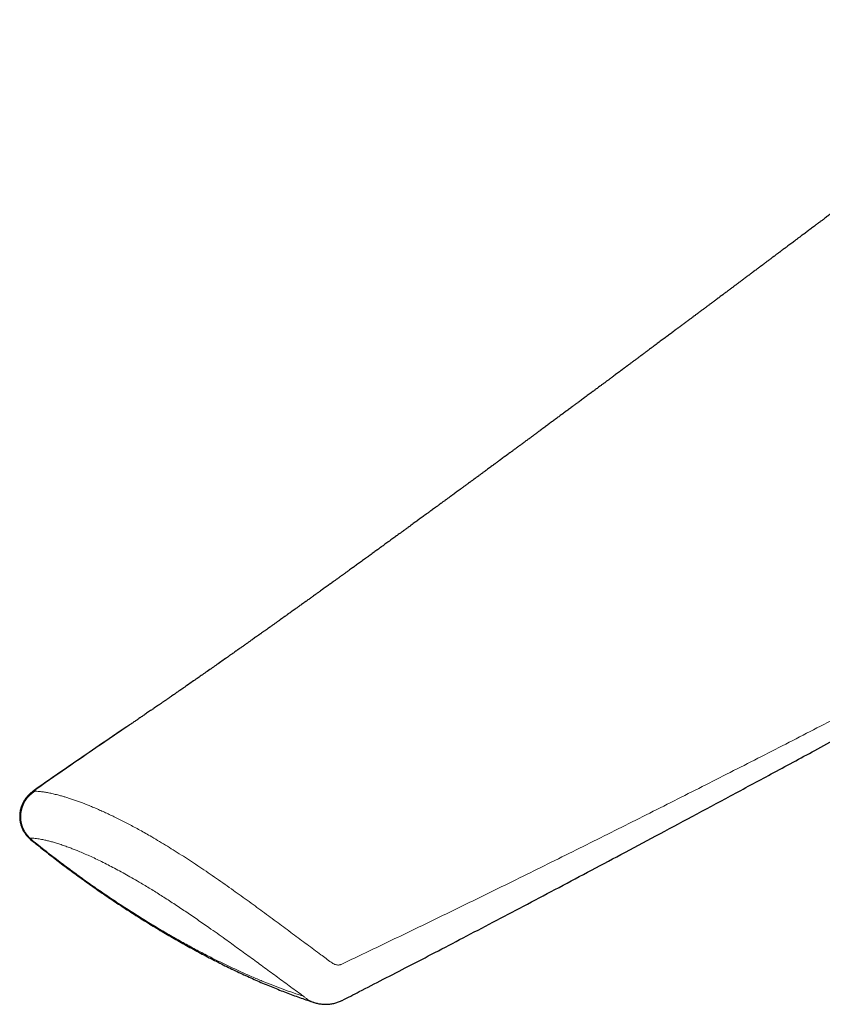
# Model space of a CAD drawing. Header units: millimetres. Extents: x 8 to 850, y 12 to 844.
# Tile 13 of 31: x 702 to 743, y 221 to 271. Entities that reach past the tile are written whole.
import ezdxf

# ---------------------------------------------------------------- set-up
doc = ezdxf.new("R2010")
doc.units = ezdxf.units.MM

msp = doc.modelspace()

# ---------------------------------------------------------------- linework, layer by layer
at = {"color": 7, "linetype": 'Continuous', "lineweight": 30}
msp.add_line((707.593, 235.131), (707.46, 235.041), dxfattribs=at)
at = {"color": 8, "linetype": 'Continuous', "lineweight": 0, "flags": 128}
msp.add_lwpolyline([(703.024, 231.986), (702.97, 231.959), (702.925, 231.931)], dxfattribs=at)
at = {"color": 8, "linetype": 'Continuous', "lineweight": 0}
msp.add_arc((703.722, 230.568), 1.52, 121.6762, 225.7084, dxfattribs=at)
at = {"color": 7, "linetype": 'Continuous', "lineweight": 30}
for points, knots in [([(756.411, 271.022), (756.396, 271.011), (756.35, 270.976), (756.275, 270.919), (756.186, 270.852), (756.1, 270.787), (756.018, 270.725), (755.943, 270.668), (755.883, 270.623), (755.837, 270.588), (755.8, 270.56), (755.757, 270.528), (755.706, 270.49), (755.641, 270.44), (755.563, 270.381), (755.478, 270.317), (755.383, 270.246), (755.282, 270.169), (755.175, 270.088), (755.079, 270.016), (755.004, 269.959), (754.947, 269.916), (754.906, 269.885), (754.868, 269.856), (754.827, 269.825), (754.772, 269.784), (754.701, 269.73), (754.616, 269.666), (754.525, 269.598), (754.433, 269.528), (754.339, 269.457), (754.246, 269.387), (754.164, 269.325), (754.096, 269.273), (754.042, 269.233), (753.997, 269.198), (753.957, 269.168), (753.912, 269.135), (753.857, 269.093), (753.786, 269.04), (753.716, 268.987), (753.648, 268.936), (753.586, 268.889), (753.521, 268.839), (753.455, 268.79), (753.394, 268.744), (753.343, 268.705), (753.302, 268.674), (753.258, 268.641), (753.205, 268.601), (753.136, 268.549), (753.055, 268.488), (752.964, 268.419), (752.865, 268.344), (752.771, 268.273), (752.683, 268.207), (752.606, 268.149), (752.534, 268.094), (752.468, 268.045), (752.408, 268), (752.35, 267.956), (752.264, 267.891), (752.15, 267.805), (752.01, 267.699), (751.871, 267.595), (751.738, 267.494), (751.608, 267.396), (751.49, 267.307), (751.382, 267.226), (751.284, 267.152), (751.185, 267.077), (751.085, 267.002), (750.977, 266.92), (750.855, 266.829), (750.728, 266.733), (750.606, 266.641), (750.501, 266.561), (750.409, 266.492), (750.329, 266.432), (750.259, 266.379), (750.205, 266.339), (750.164, 266.308), (750.133, 266.284), (750.097, 266.257), (750.053, 266.224), (750.002, 266.185), (749.918, 266.122), (749.807, 266.038), (749.691, 265.951), (749.601, 265.883), (749.539, 265.837), (749.488, 265.798), (749.442, 265.764), (749.395, 265.728), (749.34, 265.687), (749.277, 265.639), (749.204, 265.585), (749.124, 265.524), (749.035, 265.457), (748.939, 265.385), (748.839, 265.31), (748.739, 265.234), (748.644, 265.163), (748.554, 265.095), (748.467, 265.03), (748.381, 264.965), (748.274, 264.884), (748.143, 264.786), (747.986, 264.667), (747.823, 264.545), (747.656, 264.419), (747.523, 264.319), (747.429, 264.249), (747.376, 264.208), (747.328, 264.172), (747.279, 264.136), (747.227, 264.096), (747.168, 264.052), (747.104, 264.004), (747.037, 263.953), (746.969, 263.902), (746.899, 263.85), (746.83, 263.798), (746.766, 263.75), (746.709, 263.707), (746.659, 263.669), (746.611, 263.633), (746.555, 263.591), (746.489, 263.541), (746.414, 263.485), (746.335, 263.426), (746.256, 263.366), (746.178, 263.307), (746.085, 263.238), (745.979, 263.158), (745.86, 263.068), (745.761, 262.994), (745.682, 262.935), (745.624, 262.891), (745.567, 262.848), (745.513, 262.808), (745.461, 262.769), (745.407, 262.728), (745.349, 262.685), (745.285, 262.636), (745.215, 262.584), (745.145, 262.531), (745.076, 262.48), (745.012, 262.431), (744.943, 262.379), (744.871, 262.325), (744.796, 262.269), (744.728, 262.218), (744.659, 262.166), (744.582, 262.108), (744.494, 262.042), (744.394, 261.967), (744.284, 261.884), (744.165, 261.795), (744.046, 261.705), (743.931, 261.619), (743.825, 261.54), (743.731, 261.469), (743.655, 261.412), (743.594, 261.366), (743.543, 261.328), (743.489, 261.287), (743.427, 261.241), (743.356, 261.188), (743.28, 261.13), (743.202, 261.072), (743.121, 261.011), (743.039, 260.95), (742.961, 260.891), (742.893, 260.84), (742.832, 260.795), (742.773, 260.75), (742.711, 260.703), (742.645, 260.654), (742.574, 260.601), (742.496, 260.543), (742.409, 260.477), (742.317, 260.408), (742.225, 260.339), (742.138, 260.274), (742.052, 260.209), (741.969, 260.147), (741.891, 260.089), (741.822, 260.037), (741.76, 259.99), (741.703, 259.948), (741.65, 259.908), (741.592, 259.865), (741.524, 259.813), (741.442, 259.753), (741.352, 259.685), (741.256, 259.613), (741.166, 259.546), (741.085, 259.485), (741.013, 259.431), (740.942, 259.377), (740.872, 259.325), (740.806, 259.276), (740.751, 259.235), (740.706, 259.201), (740.665, 259.17), (740.618, 259.135), (740.564, 259.095), (740.503, 259.049), (740.411, 258.98), (740.295, 258.893), (740.16, 258.792), (740.034, 258.698), (739.919, 258.611), (739.82, 258.537), (739.737, 258.475), (739.668, 258.424), (739.598, 258.371), (739.522, 258.314), (739.419, 258.237), (739.293, 258.143), (739.15, 258.036), (739.012, 257.933), (738.881, 257.835), (738.757, 257.742), (738.639, 257.654), (738.521, 257.566), (738.401, 257.476), (738.273, 257.38), (738.138, 257.279), (737.994, 257.172), (737.842, 257.058), (737.688, 256.943), (737.536, 256.83), (737.394, 256.723), (737.263, 256.626), (737.138, 256.532), (737.014, 256.44), (736.885, 256.343), (736.755, 256.246), (736.627, 256.151), (736.503, 256.058), (736.385, 255.971), (736.268, 255.883), (736.145, 255.791), (736.013, 255.693), (735.877, 255.591), (735.741, 255.49), (735.607, 255.39), (735.456, 255.277), (735.288, 255.152), (735.102, 255.014), (734.917, 254.876), (734.758, 254.758), (734.626, 254.659), (734.52, 254.58), (734.412, 254.5), (734.302, 254.418), (734.191, 254.335), (734.095, 254.263), (734.016, 254.205), (733.956, 254.16), (733.897, 254.116), (733.836, 254.071), (733.768, 254.02), (733.676, 253.952), (733.564, 253.868), (733.434, 253.772), (733.307, 253.678), (733.185, 253.587), (733.069, 253.501), (732.974, 253.43), (732.893, 253.369), (732.82, 253.315), (732.739, 253.255), (732.648, 253.188), (732.553, 253.117), (732.455, 253.044), (732.366, 252.978), (732.285, 252.918), (732.214, 252.865), (732.153, 252.82), (732.103, 252.783), (732.057, 252.748), (732.009, 252.713), (731.951, 252.67), (731.888, 252.623), (731.802, 252.559), (731.701, 252.484), (731.594, 252.405), (731.505, 252.338), (731.435, 252.287), (731.374, 252.242), (731.313, 252.196), (731.242, 252.144), (731.16, 252.083), (731.069, 252.015), (730.969, 251.941), (730.871, 251.868), (730.774, 251.797), (730.682, 251.729), (730.595, 251.664), (730.521, 251.609), (730.459, 251.563), (730.403, 251.522), (730.343, 251.477), (730.275, 251.427), (730.168, 251.348), (730.026, 251.242), (729.852, 251.114), (729.685, 250.99), (729.522, 250.87), (729.363, 250.752), (729.201, 250.632), (729.061, 250.529), (728.945, 250.443), (728.854, 250.375), (728.762, 250.308), (728.672, 250.241), (728.584, 250.176), (728.5, 250.114), (728.424, 250.058), (728.359, 250.01), (728.306, 249.971), (728.261, 249.938), (728.217, 249.905), (728.167, 249.868), (728.111, 249.827), (728.046, 249.779), (727.948, 249.706), (727.823, 249.614), (727.679, 249.508), (727.545, 249.409), (727.417, 249.315), (727.291, 249.222), (727.165, 249.129), (727.051, 249.045), (726.951, 248.971), (726.864, 248.907), (726.777, 248.843), (726.69, 248.779), (726.605, 248.716), (726.524, 248.656), (726.449, 248.601), (726.382, 248.552), (726.318, 248.505), (726.25, 248.455), (726.174, 248.399), (726.092, 248.339), (726.004, 248.274), (725.903, 248.2), (725.793, 248.119), (725.675, 248.032), (725.559, 247.947), (725.444, 247.862), (725.333, 247.781), (725.223, 247.7), (725.108, 247.616), (725.002, 247.538), (724.909, 247.47), (724.836, 247.416), (724.769, 247.367), (724.706, 247.321), (724.645, 247.276), (724.581, 247.229), (724.506, 247.174), (724.419, 247.11), (724.324, 247.041), (724.233, 246.974), (724.149, 246.912), (724.072, 246.856), (724.002, 246.805), (723.94, 246.759), (723.881, 246.716), (723.822, 246.673), (723.763, 246.63), (723.704, 246.586), (723.641, 246.54), (723.569, 246.487), (723.492, 246.431), (723.403, 246.366), (723.309, 246.297), (723.21, 246.225), (723.118, 246.158), (723.038, 246.099), (722.969, 246.049), (722.908, 246.004), (722.843, 245.957), (722.766, 245.901), (722.679, 245.837), (722.583, 245.767), (722.488, 245.698), (722.397, 245.631), (722.312, 245.569), (722.227, 245.507), (722.134, 245.439), (722.028, 245.362), (721.912, 245.277), (721.788, 245.187), (721.663, 245.096), (721.541, 245.007), (721.427, 244.924), (721.327, 244.851), (721.236, 244.785), (721.147, 244.72), (721.051, 244.65), (720.946, 244.574), (720.843, 244.499), (720.743, 244.427), (720.65, 244.359), (720.561, 244.294), (720.479, 244.235), (720.4, 244.177), (720.32, 244.119), (720.234, 244.057), (720.143, 243.991), (720.044, 243.919), (719.937, 243.842), (719.827, 243.762), (719.717, 243.682), (719.61, 243.604), (719.504, 243.528), (719.402, 243.454), (719.306, 243.384), (719.216, 243.319), (719.129, 243.256), (719.041, 243.193), (718.948, 243.125), (718.837, 243.046), (718.718, 242.959), (718.595, 242.87), (718.473, 242.783), (718.349, 242.693), (718.225, 242.604), (718.115, 242.525), (718.02, 242.456), (717.937, 242.396), (717.853, 242.335), (717.763, 242.271), (717.667, 242.202), (717.568, 242.131), (717.475, 242.064), (717.375, 241.991), (717.255, 241.906), (717.115, 241.805), (716.969, 241.7), (716.847, 241.613), (716.75, 241.543), (716.673, 241.488), (716.594, 241.431), (716.509, 241.37), (716.427, 241.311), (716.352, 241.258), (716.292, 241.215), (716.234, 241.173), (716.169, 241.127), (716.086, 241.068), (715.99, 240.999), (715.89, 240.927), (715.799, 240.862), (715.719, 240.805), (715.644, 240.752), (715.571, 240.699), (715.488, 240.64), (715.391, 240.571), (715.281, 240.492), (715.167, 240.412), (715.048, 240.327), (714.952, 240.259), (714.88, 240.207), (714.839, 240.178), (714.804, 240.153), (714.771, 240.13), (714.736, 240.105), (714.694, 240.075), (714.645, 240.04), (714.592, 240.002), (714.537, 239.963), (714.486, 239.927), (714.437, 239.892), (714.391, 239.86), (714.351, 239.831), (714.314, 239.805), (714.275, 239.777), (714.231, 239.746), (714.182, 239.711), (714.116, 239.664), (714.039, 239.61), (713.953, 239.549), (713.876, 239.495), (713.805, 239.444), (713.742, 239.4), (713.681, 239.356), (713.617, 239.311), (713.549, 239.263), (713.48, 239.215), (713.415, 239.168), (713.348, 239.121), (713.275, 239.069), (713.197, 239.015), (713.121, 238.961), (713.041, 238.904), (712.964, 238.85), (712.895, 238.801), (712.839, 238.763), (712.793, 238.73), (712.752, 238.701), (712.707, 238.67), (712.657, 238.634), (712.539, 238.551), (712.354, 238.421), (712.111, 238.25), (711.861, 238.075), (711.615, 237.903), (711.378, 237.738), (711.146, 237.576), (710.918, 237.417), (710.729, 237.286), (710.584, 237.185), (710.484, 237.115), (710.379, 237.043), (710.275, 236.971), (710.174, 236.901), (710.066, 236.826), (709.966, 236.757), (709.879, 236.697), (709.812, 236.651), (709.757, 236.613), (709.7, 236.573), (709.647, 236.537), (709.599, 236.504), (709.55, 236.47), (709.496, 236.432), (709.441, 236.395), (709.392, 236.361), (709.349, 236.331), (709.305, 236.301), (709.255, 236.266), (709.185, 236.219), (709.099, 236.159), (708.993, 236.087), (708.891, 236.017), (708.791, 235.948), (708.695, 235.883), (708.598, 235.816), (708.508, 235.755), (708.43, 235.702), (708.36, 235.654), (708.287, 235.604), (708.21, 235.551), (708.133, 235.499), (708.061, 235.45), (707.962, 235.383), (707.84, 235.3), (707.707, 235.21), (707.627, 235.155), (707.593, 235.132)], [0, 0, 0, 0, 0.000954, 0.002896, 0.004772, 0.006582, 0.008326, 0.009932, 0.011332, 0.012093, 0.012825, 0.013713, 0.014778, 0.016019, 0.017864, 0.019669, 0.021382, 0.023849, 0.026097, 0.028119, 0.029879, 0.030849, 0.031714, 0.032473, 0.033273, 0.034294, 0.03592, 0.037781, 0.039681, 0.041617, 0.04359, 0.0456, 0.047496, 0.04879, 0.049915, 0.05087, 0.051655, 0.052431, 0.053672, 0.055169, 0.056876, 0.058112, 0.059422, 0.060806, 0.062254, 0.063558, 0.064637, 0.065492, 0.06615, 0.067374, 0.068837, 0.070538, 0.072466, 0.07456, 0.076813, 0.07842, 0.080089, 0.081639, 0.083003, 0.084203, 0.085424, 0.086713, 0.089613, 0.092627, 0.095533, 0.098334, 0.10106, 0.103723, 0.105775, 0.107834, 0.109904, 0.112007, 0.114162, 0.116698, 0.119661, 0.122179, 0.124394, 0.126308, 0.127957, 0.129427, 0.130719, 0.131366, 0.131974, 0.132715, 0.13363, 0.13472, 0.13597, 0.138913, 0.141718, 0.143271, 0.144576, 0.145624, 0.146489, 0.147462, 0.14857, 0.149932, 0.151456, 0.153145, 0.155001, 0.157024, 0.15921, 0.161302, 0.163318, 0.165167, 0.166989, 0.168783, 0.170568, 0.173742, 0.177018, 0.180468, 0.183991, 0.187525, 0.188792, 0.189911, 0.190882, 0.191835, 0.192943, 0.194185, 0.195557, 0.196961, 0.198382, 0.19985, 0.201334, 0.202707, 0.203901, 0.204914, 0.205854, 0.206937, 0.208388, 0.210022, 0.211682, 0.213333, 0.214978, 0.216614, 0.219156, 0.221654, 0.224094, 0.225367, 0.226595, 0.227778, 0.228908, 0.229983, 0.23105, 0.2323, 0.233626, 0.235123, 0.236641, 0.23807, 0.23941, 0.240663, 0.24241, 0.243965, 0.245332, 0.246685, 0.248307, 0.250184, 0.25218, 0.254598, 0.257129, 0.259636, 0.262068, 0.264326, 0.266285, 0.267987, 0.269083, 0.270121, 0.271194, 0.272482, 0.27399, 0.275639, 0.277273, 0.278889, 0.280711, 0.28238, 0.283793, 0.284983, 0.286197, 0.287484, 0.288913, 0.290299, 0.291931, 0.293806, 0.295763, 0.297721, 0.299563, 0.301236, 0.30312, 0.304731, 0.306141, 0.307439, 0.308622, 0.309693, 0.310783, 0.312253, 0.313969, 0.315866, 0.317932, 0.319945, 0.32152, 0.323008, 0.324479, 0.325958, 0.327396, 0.328608, 0.329392, 0.330213, 0.331187, 0.332315, 0.333596, 0.335031, 0.338042, 0.340871, 0.343492, 0.345906, 0.348104, 0.349666, 0.351082, 0.352446, 0.35403, 0.355854, 0.358907, 0.361901, 0.364774, 0.367516, 0.370098, 0.372523, 0.374943, 0.377437, 0.380063, 0.38289, 0.38592, 0.38902, 0.392422, 0.395544, 0.39848, 0.401318, 0.403709, 0.406295, 0.409036, 0.411754, 0.414428, 0.417024, 0.419464, 0.421775, 0.424342, 0.427122, 0.430001, 0.432831, 0.435612, 0.438332, 0.442288, 0.446077, 0.44987, 0.45383, 0.455965, 0.458143, 0.460379, 0.462676, 0.465035, 0.467265, 0.468669, 0.469919, 0.471047, 0.472295, 0.47371, 0.475292, 0.478015, 0.480706, 0.483336, 0.485897, 0.488306, 0.490537, 0.491842, 0.493348, 0.495066, 0.496833, 0.498996, 0.501012, 0.50288, 0.504564, 0.50603, 0.50728, 0.508344, 0.509144, 0.51014, 0.511332, 0.512706, 0.514084, 0.516634, 0.518978, 0.520747, 0.522174, 0.523285, 0.524507, 0.525982, 0.527677, 0.529591, 0.53165, 0.533847, 0.535705, 0.537651, 0.539532, 0.541078, 0.542284, 0.54334, 0.544573, 0.545987, 0.547548, 0.55119, 0.554803, 0.558268, 0.561564, 0.564836, 0.568147, 0.571595, 0.573429, 0.575347, 0.577239, 0.579096, 0.580918, 0.582686, 0.584263, 0.585623, 0.586659, 0.587525, 0.588412, 0.589425, 0.590564, 0.591878, 0.593412, 0.596634, 0.599622, 0.602289, 0.604894, 0.607473, 0.61005, 0.612711, 0.614446, 0.61624, 0.618045, 0.619822, 0.621571, 0.623286, 0.624842, 0.626179, 0.627409, 0.628782, 0.630346, 0.632062, 0.633863, 0.635746, 0.638241, 0.640624, 0.643008, 0.645401, 0.647671, 0.649811, 0.652139, 0.654733, 0.656343, 0.657829, 0.659193, 0.660472, 0.661684, 0.66292, 0.664391, 0.666292, 0.668296, 0.670162, 0.671887, 0.673468, 0.674882, 0.676125, 0.677275, 0.678483, 0.679752, 0.68086, 0.682146, 0.683612, 0.685247, 0.686857, 0.689016, 0.69101, 0.692893, 0.694654, 0.69592, 0.697097, 0.698388, 0.699854, 0.701796, 0.703751, 0.705683, 0.707587, 0.709333, 0.710864, 0.712784, 0.71496, 0.717336, 0.719872, 0.722468, 0.725, 0.727292, 0.729372, 0.731083, 0.732832, 0.734798, 0.736925, 0.73919, 0.741059, 0.743, 0.744847, 0.746485, 0.747928, 0.749667, 0.751341, 0.753154, 0.755177, 0.75735, 0.759627, 0.761844, 0.763998, 0.76614, 0.768237, 0.770169, 0.771957, 0.773686, 0.77542, 0.777244, 0.779352, 0.782068, 0.78447, 0.786783, 0.789395, 0.791929, 0.794294, 0.796003, 0.797666, 0.799293, 0.801063, 0.803067, 0.805087, 0.80697, 0.808677, 0.811134, 0.814129, 0.817109, 0.819872, 0.821437, 0.822965, 0.824481, 0.826164, 0.82804, 0.829423, 0.830608, 0.831647, 0.832909, 0.834467, 0.836601, 0.838664, 0.840472, 0.842008, 0.843471, 0.844928, 0.846381, 0.848417, 0.850688, 0.852962, 0.855176, 0.857759, 0.858674, 0.859481, 0.86018, 0.860774, 0.861431, 0.862275, 0.863242, 0.864359, 0.865451, 0.866469, 0.867411, 0.868366, 0.869157, 0.86982, 0.870568, 0.871437, 0.872427, 0.873505, 0.875342, 0.876967, 0.878591, 0.879891, 0.881165, 0.882342, 0.883519, 0.884919, 0.886376, 0.887557, 0.88878, 0.890317, 0.891893, 0.893334, 0.894849, 0.896587, 0.897847, 0.898944, 0.899836, 0.900557, 0.901398, 0.902428, 0.903542, 0.908298, 0.913288, 0.917837, 0.922933, 0.927652, 0.931677, 0.936435, 0.940938, 0.942617, 0.944874, 0.946744, 0.948678, 0.950905, 0.95261, 0.954884, 0.956731, 0.957621, 0.958715, 0.959916, 0.960932, 0.961754, 0.962661, 0.963772, 0.964875, 0.965816, 0.966585, 0.967377, 0.968342, 0.969456, 0.971385, 0.973279, 0.975523, 0.977207, 0.979057, 0.980961, 0.982803, 0.984188, 0.985403, 0.986769, 0.988359, 0.989818, 0.991149, 0.992435, 0.995462, 0.998054, 1, 1, 1, 1]), ([(718.53, 221.244), (718.819, 221.392), (719.515, 221.749), (720.635, 222.326), (721.915, 222.988), (723.266, 223.69), (724.696, 224.435), (726.196, 225.221), (727.751, 226.039), (729.35, 226.882), (730.999, 227.756), (732.706, 228.663), (734.48, 229.609), (736.334, 230.6), (738.285, 231.647), (740.361, 232.764), (742.599, 233.971), (745.065, 235.303), (747.709, 236.735), (750.508, 238.254), (753.415, 239.835), (756.501, 241.517), (759.737, 243.283), (761.948, 244.493), (763.063, 245.103)], [0, 0, 0, 0, 0.018955, 0.045778, 0.073888, 0.103558, 0.135214, 0.168828, 0.203353, 0.238916, 0.275654, 0.313733, 0.353368, 0.394837, 0.438522, 0.484958, 0.534957, 0.589845, 0.651881, 0.714171, 0.779767, 0.849343, 0.924013, 1, 1, 1, 1]), ([(707.457, 235.039), (707.258, 234.905), (706.61, 234.466), (705.591, 233.771), (704.42, 232.967), (703.555, 232.37), (703.065, 232.028), (702.925, 231.931)], [0, 0, 0, 0, 0.1309, 0.426078, 0.672922, 0.906657, 1, 1, 1, 1]), ([(702.925, 231.931), (702.909, 231.919), (702.868, 231.89), (702.809, 231.846), (702.75, 231.8), (702.698, 231.755), (702.65, 231.711), (702.602, 231.665), (702.555, 231.615), (702.505, 231.558), (702.456, 231.495), (702.408, 231.427), (702.365, 231.359), (702.325, 231.287), (702.289, 231.213), (702.256, 231.136), (702.227, 231.057), (702.203, 230.977), (702.183, 230.894), (702.168, 230.811), (702.158, 230.727), (702.152, 230.643), (702.151, 230.558), (702.155, 230.47), (702.164, 230.379), (702.18, 230.287), (702.201, 230.196), (702.227, 230.108), (702.258, 230.022), (702.295, 229.939), (702.335, 229.858), (702.381, 229.781), (702.43, 229.707), (702.483, 229.637), (702.54, 229.57), (702.6, 229.507), (702.656, 229.455), (702.693, 229.424), (702.708, 229.413)], [0, 0, 0, 0, 0.022637, 0.054398, 0.082593, 0.10656, 0.129789, 0.152934, 0.176395, 0.200706, 0.230759, 0.25727, 0.284385, 0.311834, 0.33951, 0.367339, 0.395272, 0.423278, 0.451336, 0.47943, 0.507552, 0.535696, 0.563857, 0.592033, 0.62331, 0.654396, 0.685214, 0.715778, 0.746103, 0.776202, 0.806083, 0.835754, 0.865221, 0.894488, 0.923557, 0.952431, 0.981109, 1, 1, 1, 1]), ([(702.708, 229.412), (702.797, 229.34), (702.992, 229.181), (703.297, 228.939), (703.621, 228.684), (703.949, 228.43), (704.28, 228.178), (704.613, 227.928), (704.949, 227.68), (705.287, 227.434), (705.627, 227.19), (705.97, 226.949), (706.313, 226.71), (706.657, 226.475), (707.003, 226.243), (707.352, 226.012), (707.703, 225.783), (708.056, 225.558), (708.408, 225.336), (708.761, 225.118), (709.114, 224.904), (709.467, 224.693), (709.821, 224.486), (710.175, 224.282), (710.53, 224.082), (710.885, 223.886), (711.243, 223.692), (711.6, 223.502), (711.956, 223.317), (712.311, 223.137), (712.663, 222.962), (713.014, 222.792), (713.363, 222.626), (713.711, 222.466), (714.057, 222.311), (714.401, 222.16), (714.744, 222.015), (715.086, 221.874), (715.428, 221.737), (715.768, 221.606), (716.104, 221.48), (716.437, 221.361), (716.765, 221.247), (716.981, 221.176), (717.088, 221.141)], [0, 0, 0, 0, 0.018554, 0.040839, 0.063319, 0.085987, 0.108831, 0.13184, 0.155004, 0.17831, 0.201743, 0.22529, 0.248935, 0.272662, 0.296192, 0.320376, 0.344581, 0.368811, 0.393069, 0.417362, 0.441693, 0.466066, 0.490487, 0.514959, 0.539487, 0.564079, 0.588911, 0.613774, 0.638535, 0.663201, 0.687778, 0.712272, 0.736689, 0.761034, 0.785313, 0.809532, 0.833695, 0.857779, 0.881981, 0.906114, 0.930001, 0.95365, 0.97707, 1, 1, 1, 1]), ([(717.088, 221.142), (717.091, 221.141), (717.129, 221.128), (717.198, 221.109), (717.295, 221.086), (717.391, 221.068), (717.491, 221.055), (717.593, 221.047), (717.695, 221.045), (717.797, 221.048), (717.899, 221.056), (718, 221.07), (718.1, 221.09), (718.198, 221.115), (718.295, 221.145), (718.39, 221.181), (718.468, 221.214), (718.513, 221.238), (718.528, 221.246)], [0, 0, 0, 0, 0.007142, 0.080378, 0.144687, 0.209438, 0.278251, 0.347163, 0.416127, 0.485102, 0.554046, 0.622918, 0.691678, 0.760293, 0.828732, 0.896973, 0.964999, 1, 1, 1, 1])]:
    msp.add_open_spline(points, degree=3, knots=knots, dxfattribs=at)
at = {"color": 8, "linetype": 'Continuous', "lineweight": 0}
for points, knots in [([(718.47, 223.069), (719.201, 223.417), (720.663, 224.115), (722.842, 225.167), (725.012, 226.222), (727.413, 227.4), (730.043, 228.7), (732.901, 230.126), (735.745, 231.557), (738.578, 232.994), (741.402, 234.437), (744.686, 236.127), (748.429, 238.068), (752.139, 240.008), (755.354, 241.7), (758.986, 243.619), (761.704, 245.066), (763.516, 246.031)], [0, 0, 0, 0, 0.0471753, 0.0943513, 0.1415276, 0.1887032, 0.2516264, 0.31455, 0.3774733, 0.4403127, 0.5031524, 0.5659919, 0.6602583, 0.7545247, 0.8158932, 0.8772618, 1, 1, 1, 1]), ([(707.46, 235.041), (707.129, 234.816), (706.218, 234.2), (704.738, 233.182), (703.595, 232.385), (703.024, 231.986)], [0, 0, 0, 0, 0.222043, 0.6110154, 1, 1, 1, 1]), ([(703.024, 231.986), (703.02, 231.983), (703.001, 231.97), (702.972, 231.948), (702.948, 231.928), (702.926, 231.909), (702.91, 231.892), (702.9, 231.875), (702.903, 231.864), (702.917, 231.862), (702.924, 231.862)], [0, 0, 0, 0, 0.031133, 0.153043, 0.278757, 0.325453, 0.473686, 0.626029, 0.810715, 1, 1, 1, 1]), ([(702.924, 231.862), (702.958, 231.861), (703.025, 231.859), (703.14, 231.85), (703.253, 231.838), (703.363, 231.823), (703.498, 231.802), (703.673, 231.769), (703.898, 231.719), (704.115, 231.665), (704.316, 231.609), (704.496, 231.555), (704.684, 231.496), (704.88, 231.43), (705.084, 231.359), (705.277, 231.288), (705.458, 231.219), (705.644, 231.146), (705.853, 231.06), (706.087, 230.961), (706.327, 230.855), (706.574, 230.743), (706.827, 230.624), (707.086, 230.498), (707.352, 230.365), (707.623, 230.226), (707.901, 230.079), (708.185, 229.924), (708.475, 229.763), (708.671, 229.651), (708.77, 229.594), (708.77, 229.594)], [0, 0, 0, 0, 0.037127, 0.074261, 0.111388, 0.139298, 0.167209, 0.218375, 0.269717, 0.321058, 0.355493, 0.389933, 0.424368, 0.459017, 0.493672, 0.528321, 0.554406, 0.580491, 0.615112, 0.64974, 0.684362, 0.719057, 0.75376, 0.788455, 0.823478, 0.858507, 0.89353, 0.929016, 0.964509, 0.999995, 1, 1, 1, 1]), ([(702.661, 229.481), (702.781, 229.383), (703.022, 229.187), (703.384, 228.899), (703.747, 228.616), (704.204, 228.265), (704.754, 227.852), (705.399, 227.383), (706.043, 226.928), (706.687, 226.487), (707.331, 226.059), (707.973, 225.646), (708.614, 225.247), (709.253, 224.861), (709.89, 224.49), (710.525, 224.133), (711.157, 223.79), (711.759, 223.477), (712.329, 223.191), (712.869, 222.931), (713.406, 222.682), (713.941, 222.445), (714.472, 222.22), (715.001, 222.008), (715.526, 221.809), (716.048, 221.623), (716.393, 221.51), (716.566, 221.454)], [0, 0, 0, 0, 0.025592, 0.051185, 0.076797, 0.102409, 0.147735, 0.193074, 0.238413, 0.283741, 0.329062, 0.374394, 0.419726, 0.465047, 0.510367, 0.555698, 0.601028, 0.646348, 0.685598, 0.724859, 0.764123, 0.803383, 0.842633, 0.881941, 0.921249, 0.960624, 1, 1, 1, 1]), ([(707.931, 227.418), (707.811, 227.486), (707.572, 227.623), (707.223, 227.815), (706.883, 227.997), (706.553, 228.168), (706.233, 228.326), (705.924, 228.474), (705.627, 228.61), (705.341, 228.735), (705.089, 228.84), (704.868, 228.927), (704.654, 229.009), (704.427, 229.091), (704.193, 229.17), (703.97, 229.239), (703.761, 229.3), (703.564, 229.351), (703.396, 229.389), (703.254, 229.418), (703.124, 229.441), (702.996, 229.46), (702.871, 229.473), (702.758, 229.481), (702.693, 229.481), (702.661, 229.481)], [0, 0, 0, 0, 0.046379, 0.092758, 0.138993, 0.185228, 0.231158, 0.277087, 0.322756, 0.368426, 0.414036, 0.448393, 0.48275, 0.52876, 0.574784, 0.620794, 0.667064, 0.713348, 0.759618, 0.794464, 0.82931, 0.871944, 0.914578, 0.957289, 1, 1, 1, 1]), ([(702.661, 229.481), (702.667, 229.466), (702.678, 229.439), (702.699, 229.421), (702.708, 229.413)], [0, 0, 0, 0, 0.557033, 1, 1, 1, 1]), ([(708.77, 229.594), (708.77, 229.594), (708.898, 229.52), (709.156, 229.369), (709.55, 229.131), (709.951, 228.883), (710.359, 228.625), (710.771, 228.358), (711.189, 228.083), (711.611, 227.798), (712.038, 227.506), (712.468, 227.206), (712.889, 226.91), (713.299, 226.617), (713.699, 226.33), (714.095, 226.042), (714.488, 225.754), (714.878, 225.468), (715.261, 225.185), (715.639, 224.905), (716.009, 224.63), (716.375, 224.358), (716.735, 224.09), (717.09, 223.826), (717.414, 223.586), (717.706, 223.37), (717.88, 223.241), (717.967, 223.177)], [0, 0, 0, 0, 0.000005, 0.045993, 0.091981, 0.138209, 0.184471, 0.230733, 0.276962, 0.323491, 0.370051, 0.416612, 0.463142, 0.505737, 0.548343, 0.590938, 0.632133, 0.673338, 0.714533, 0.753667, 0.792808, 0.831942, 0.869468, 0.907, 0.944526, 0.972263, 1, 1, 1, 1]), ([(716.566, 221.454), (716.456, 221.533), (716.238, 221.691), (715.91, 221.931), (715.58, 222.172), (715.25, 222.415), (714.918, 222.658), (714.586, 222.902), (714.252, 223.146), (713.918, 223.39), (713.584, 223.633), (713.249, 223.876), (712.915, 224.118), (712.555, 224.376), (712.171, 224.65), (711.797, 224.914), (711.458, 225.15), (711.155, 225.359), (710.855, 225.565), (710.558, 225.766), (710.263, 225.963), (709.973, 226.155), (709.687, 226.341), (709.405, 226.522), (709.127, 226.697), (708.854, 226.867), (708.585, 227.031), (708.276, 227.217), (708.06, 227.342), (707.931, 227.418)], [0, 0, 0, 0, 0.037204, 0.074414, 0.111618, 0.148983, 0.186355, 0.223719, 0.261276, 0.29884, 0.336397, 0.374138, 0.411887, 0.449628, 0.496047, 0.542528, 0.577276, 0.61203, 0.646778, 0.681145, 0.715519, 0.749886, 0.783603, 0.817327, 0.851043, 0.884202, 0.917368, 0.950527, 1, 1, 1, 1]), ([(717.967, 223.177), (717.997, 223.157), (718.056, 223.116), (718.145, 223.075), (718.23, 223.048), (718.305, 223.037), (718.373, 223.039), (718.422, 223.05), (718.454, 223.061), (718.466, 223.066), (718.47, 223.069)], [0, 0, 0, 0, 0.18781, 0.375424, 0.52558, 0.675566, 0.79766, 0.919658, 0.969482, 1, 1, 1, 1]), ([(717.089, 221.143), (717.078, 221.146), (717.024, 221.162), (716.928, 221.204), (716.802, 221.271), (716.68, 221.353), (716.604, 221.42), (716.566, 221.454)], [0, 0, 0, 0, 0.055823, 0.287393, 0.520691, 0.759415, 1, 1, 1, 1])]:
    msp.add_open_spline(points, degree=3, knots=knots, dxfattribs=at)

doc.saveas('drawing.dxf')
